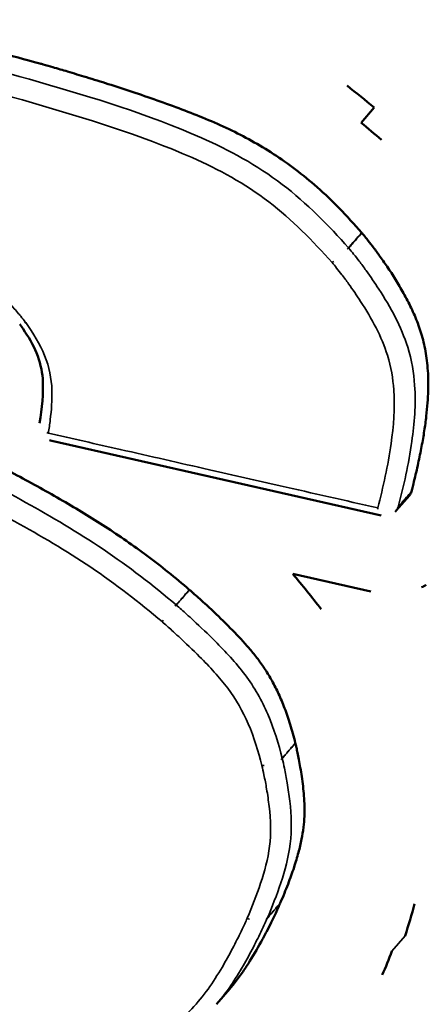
# Model space of a CAD drawing. Header units: inches. Extents: x 1.3 to 22.7, y 0.2 to 18.2.
# Tile 27 of 55: x 7.864 to 8.003, y 13.375 to 13.71. Entities that reach past the tile are written whole.
import ezdxf

# ---------------------------------------------------------------- set-up
doc = ezdxf.new("R2010")
doc.units = ezdxf.units.IN
doc.header["$LTSCALE"] = 0.833333
doc.header["$MEASUREMENT"] = 0
doc.layers.add('Visible (ANSI)', color=7, linetype='Continuous', lineweight=50)
doc.layers.add('Visible Narrow (ANSI)', color=7, linetype='Continuous', lineweight=35)

msp = doc.modelspace()

# ---------------------------------------------------------------- linework, layer by layer
at = {"layer": 'Visible (ANSI)'}
for p, q in [((7.97992, 13.67505), (7.9844, 13.68017)), ((7.98668, 13.5414), (7.87479, 13.56684)), ((7.99633, 13.54827), (7.99187, 13.5431)), ((7.98321, 13.51554), (7.95667, 13.5216)), ((7.93525, 13.38041), (7.93079, 13.37519))]:
    msp.add_line(p, q, dxfattribs=at)
at = {"layer": 'Visible (ANSI)', "flags": 128}
for points in [[(7.9844, 13.68017, 0.005167), (7.97515, 13.68765, 0.00041)], [(7.97992, 13.67505, -0.007367), (7.9868, 13.66922, -0.000821)], [(7.87479, 13.56684, -0.018738), (7.87402, 13.56707, -0.004859)], [(7.99187, 13.5431, -0.01364), (7.99147, 13.54268, -0.002674)], [(7.95667, 13.5216, -0.010931), (7.96634, 13.50956, -0.001761)], [(8.00205, 13.51789, -0.011043), (8.00048, 13.51703, -0.001786)], [(7.99485, 13.39847, 0.01552), (7.9981, 13.40934, 0.003413)], [(7.99041, 13.39324, -0.00814), (7.98712, 13.38518, -0.000991)]]:
    msp.add_lwpolyline(points, format="xyb", dxfattribs=at)
at = {"layer": 'Visible (ANSI)'}
for points, knots in [([(7.7652, 13.70938), (7.7654, 13.7094), (7.76621, 13.70946), (7.76796, 13.70957), (7.77072, 13.70972), (7.77604, 13.70995), (7.78416, 13.71013), (7.79523, 13.70998), (7.8056, 13.70926), (7.81494, 13.70805), (7.82321, 13.70667), (7.83273, 13.70476), (7.84377, 13.70224), (7.8566, 13.69901), (7.86618, 13.69645), (7.87259, 13.69466), (7.87573, 13.69376), (7.88062, 13.69232), (7.88689, 13.69043), (7.89421, 13.68814), (7.90505, 13.68461), (7.91878, 13.67981), (7.93237, 13.67427), (7.94273, 13.66898), (7.95029, 13.66445), (7.95779, 13.65918), (7.96527, 13.653), (7.97282, 13.64581), (7.9776, 13.64045), (7.98009, 13.63765)], [0, 0, 0, 0, 0.001776, 0.0068216, 0.0147141, 0.0250316, 0.0512624, 0.0821806, 0.1159787, 0.1351743, 0.1568637, 0.1817782, 0.2106491, 0.2442053, 0.2831724, 0.2862325, 0.2947972, 0.3079438, 0.3247507, 0.3442982, 0.3656693, 0.4102329, 0.4527858, 0.4735028, 0.494367, 0.5158609, 0.5385268, 0.5629438, 0.589528, 0.589528, 0.589528, 0.589528]), ([(7.98009, 13.63765), (7.9801, 13.63763), (7.98012, 13.63762), (7.98015, 13.63758), (7.98017, 13.63756), (7.98018, 13.63754)], [0, 0, 0, 0, 0.0001766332, 0.0001766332, 0.0003532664, 0.0003532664, 0.0003532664, 0.0003532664]), ([(7.98018, 13.63754), (7.98021, 13.63751), (7.98034, 13.63735), (7.98091, 13.63668), (7.98208, 13.63524), (7.98394, 13.63286), (7.98626, 13.62973), (7.9889, 13.62596), (7.99168, 13.62167), (7.99444, 13.61698), (7.99703, 13.612), (7.99932, 13.60671), (8.00114, 13.601), (8.00211, 13.5959), (8.00257, 13.59147), (8.00275, 13.5878), (8.00273, 13.58385), (8.00251, 13.57961), (8.00207, 13.57503), (8.00139, 13.5701), (8.00048, 13.56478), (7.9993, 13.55904), (7.99812, 13.55392), (7.9973, 13.55072), (7.997, 13.54956)], [0.0001791, 0.0001791, 0.0001791, 0.0001791, 0.0004299, 0.0016811, 0.0064179, 0.0137556, 0.0232468, 0.0344552, 0.0469588, 0.0603565, 0.0742777, 0.0885533, 0.1037327, 0.1206506, 0.1300505, 0.1402318, 0.1513121, 0.1634078, 0.1766335, 0.1911019, 0.2069236, 0.2242077, 0.2430613, 0.2538139, 0.2538139, 0.2538139, 0.2538139]), ([(7.87065, 13.5729), (7.87141, 13.57786), (7.8721, 13.58291), (7.87148, 13.59086), (7.8708, 13.59383), (7.86844, 13.59954), (7.86684, 13.60232), (7.86466, 13.60548), (7.86428, 13.60601), (7.8639, 13.60653)], [0, 0, 0, 0, 0.03366305, 0.03366305, 0.05219716, 0.05219716, 0.06970983, 0.06970983, 0.07323928, 0.07323928, 0.07323928, 0.07323928]), ([(7.81637, 13.57925), (7.81647, 13.5792), (7.81684, 13.57902), (7.81765, 13.57861), (7.81899, 13.57794), (7.82078, 13.57703), (7.823, 13.57591), (7.82668, 13.57405), (7.83201, 13.57134), (7.83909, 13.5677), (7.84957, 13.56227), (7.86282, 13.55527), (7.87833, 13.54671), (7.89068, 13.53922), (7.9002, 13.53283), (7.90731, 13.5277), (7.91447, 13.52218), (7.91915, 13.51823), (7.92154, 13.51621)], [0.0000442, 0.0000442, 0.0000442, 0.0000442, 0.0007897, 0.0030815, 0.0067596, 0.0117083, 0.0178118, 0.0249543, 0.0418934, 0.0615999, 0.0831483, 0.1280721, 0.1708185, 0.2117604, 0.2321993, 0.2529804, 0.2743916, 0.2966316, 0.2966316, 0.2966316, 0.2966316]), ([(7.92154, 13.51621), (7.92155, 13.5162), (7.92156, 13.51619), (7.92158, 13.51617), (7.9216, 13.51617), (7.92161, 13.51616)], [0, 0, 0, 0, 0.000097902, 0.000097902, 0.0001958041, 0.0001958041, 0.0001958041, 0.0001958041]), ([(7.92161, 13.51616), (7.92163, 13.51613), (7.92177, 13.51602), (7.92207, 13.51575), (7.92259, 13.5153), (7.92361, 13.51439), (7.92525, 13.51292), (7.92757, 13.5108), (7.93027, 13.50828), (7.93425, 13.50443), (7.93826, 13.50034), (7.94211, 13.49603), (7.94484, 13.49265), (7.9474, 13.48903), (7.94979, 13.48507), (7.95201, 13.48066), (7.95367, 13.47666), (7.95492, 13.47317), (7.95585, 13.47029), (7.95674, 13.46724), (7.95728, 13.46514), (7.95756, 13.46407)], [0.0000984, 0.0000984, 0.0000984, 0.0000984, 0.0003496, 0.0013656, 0.0029987, 0.0051996, 0.011108, 0.0186984, 0.0275799, 0.0373639, 0.0581023, 0.0684083, 0.0787258, 0.089336, 0.1005592, 0.1127458, 0.1262623, 0.133636, 0.1414801, 0.1498397, 0.1586912, 0.1586912, 0.1586912, 0.1586912]), ([(7.95757, 13.46402), (7.95758, 13.46399), (7.95761, 13.46386), (7.95773, 13.46336), (7.95798, 13.46229), (7.95835, 13.46055), (7.9588, 13.45828), (7.95929, 13.45559), (7.95995, 13.45145), (7.96046, 13.44708), (7.9607, 13.44258), (7.96067, 13.43901), (7.96035, 13.43522), (7.95982, 13.43191), (7.95921, 13.42908), (7.95863, 13.42676), (7.95793, 13.42431), (7.95711, 13.42171), (7.95615, 13.41894), (7.95506, 13.416), (7.95382, 13.41288), (7.95292, 13.41075), (7.95245, 13.40964)], [0.0000689, 0.0000689, 0.0000689, 0.0000689, 0.0002821, 0.0011048, 0.00423, 0.009093, 0.0154123, 0.0229084, 0.0313044, 0.049705, 0.0592865, 0.0693397, 0.080263, 0.0924731, 0.0991945, 0.1063976, 0.1141357, 0.1224621, 0.1314295, 0.1410905, 0.1514971, 0.1626629, 0.1626629, 0.1626629, 0.1626629]), ([(7.95756, 13.46407), (7.95756, 13.46406), (7.95756, 13.46405), (7.95757, 13.46403), (7.95757, 13.46402), (7.95757, 13.46402)], [0, 0, 0, 0, 0.0000684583, 0.0000684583, 0.0001369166, 0.0001369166, 0.0001369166, 0.0001369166]), ([(7.95244, 13.40962), (7.95242, 13.40958), (7.95236, 13.40943), (7.9522, 13.40908), (7.95195, 13.40851), (7.95143, 13.40736), (7.95056, 13.4055), (7.94928, 13.40286), (7.94771, 13.39976), (7.9452, 13.39506), (7.94237, 13.39021), (7.93916, 13.38538), (7.937, 13.38251), (7.93564, 13.38088), (7.93525, 13.38041)], [0.0000385, 0.0000385, 0.0000385, 0.0000385, 0.0004178, 0.0016356, 0.0036005, 0.0062592, 0.0134462, 0.0227734, 0.0338188, 0.0461625, 0.0730781, 0.0869782, 0.1014239, 0.1072747, 0.1072747, 0.1072747, 0.1072747]), ([(7.95245, 13.40964), (7.95245, 13.40964), (7.95245, 13.40964), (7.95244, 13.40963), (7.95244, 13.40963), (7.95244, 13.40962)], [0, 0, 0, 0, 0.00003847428, 0.00003847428, 0.00007694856, 0.00007694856, 0.00007694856, 0.00007694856]), ([(7.97707, 13.16946), (7.75739, 13.225), (7.54117, 13.28371), (7.2581, 13.35834), (7.18807, 13.37682), (7.11841, 13.3952)], [0, 0, 0, 0, 1.322351, 1.322351, 1.764925, 1.764925, 1.764925, 1.764925])]:
    msp.add_open_spline(points, degree=3, knots=knots, dxfattribs=at)
msp.add_open_spline([(7.997, 13.54956), (7.99687, 13.54908), (7.99665, 13.54864), (7.99633, 13.54827)], degree=3, dxfattribs=at)
at = {"layer": 'Visible Narrow (ANSI)'}
for p, q in [((7.91712, 13.51098), (7.91706, 13.51104)), ((7.95311, 13.45881), (7.9531, 13.45886)), ((7.94799, 13.4044), (7.948, 13.40442)), ((7.99041, 13.39324), (7.99485, 13.39847))]:
    msp.add_line(p, q, dxfattribs=at)
at = {"layer": 'Visible Narrow (ANSI)', "flags": 128}
for points in [[(7.97561, 13.63251, -0.00347), (7.97521, 13.63208, -0.000196)], [(7.9757, 13.6324, 0.000267), (7.97569, 13.63241, 0.000001)], [(7.97005, 13.62749, 0.003129), (7.97061, 13.62788, 0.000158)], [(7.86595, 13.60704, -0.004111), (7.86563, 13.60688, -0.000265)], [(7.87365, 13.56945, -0.010405), (7.87309, 13.5697, -0.001608)], [(7.87479, 13.56684, -0.029025), (7.87461, 13.5669, -0.010551)], [(7.98556, 13.54402, 0.007215), (7.98559, 13.5436, 0.000794)], [(7.99254, 13.54439, -0.02399), (7.99213, 13.54401, -0.007696)], [(7.99187, 13.5431, 0.005881), (7.99196, 13.54321, 0.000528)], [(7.91706, 13.51104, 0.000434), (7.91668, 13.51059, 0.000003)], [(7.91227, 13.50534, -0.000089), (7.9127, 13.50585)], [(7.94619, 13.45641, 0.009765), (7.94695, 13.45641, 0.001443)], [(7.9531, 13.45886, -0.015372), (7.95269, 13.45846, -0.00345)], [(7.94122, 13.40451, 0.012348), (7.94196, 13.40411, 0.002245)], [(7.948, 13.40442, -0.025838), (7.94759, 13.40405, -0.008739)]]:
    msp.add_lwpolyline(points, format="xyb", dxfattribs=at)
at = {"layer": 'Visible Narrow (ANSI)'}
for points, knots in [([(7.97561, 13.63251), (7.96901, 13.63992), (7.9615, 13.64765), (7.94448, 13.66062), (7.93502, 13.66583), (7.90713, 13.67804), (7.88893, 13.68353), (7.87065, 13.68882), (7.85211, 13.69418), (7.83363, 13.69903), (7.80672, 13.7036), (7.79842, 13.70449), (7.78654, 13.70497), (7.78278, 13.70502), (7.77587, 13.70498), (7.77271, 13.70491), (7.76659, 13.70469), (7.76354, 13.70454), (7.76064, 13.70432)], [-0.5757661, -0.5757661, -0.5757661, -0.5757661, -0.5052875, -0.5052875, -0.4330245, -0.4330245, -0.2901087, -0.2901087, -0.2901087, -0.1450544, -0.1450544, -0.0807485, -0.0807485, -0.0504061, -0.0504061, -0.0245673, -0.0245673, -0.0000487, -0.0000487, -0.0000487, -0.0000487]), ([(7.76, 13.69713), (7.76289, 13.69734), (7.76582, 13.69749), (7.77185, 13.69771), (7.77497, 13.69777), (7.78177, 13.69781), (7.78547, 13.69775), (7.79708, 13.69728), (7.8051, 13.69642), (7.83143, 13.69194), (7.84985, 13.68712), (7.86824, 13.68179), (7.88638, 13.67654), (7.90462, 13.671), (7.93153, 13.65921), (7.94042, 13.65429), (7.95645, 13.64207), (7.96346, 13.63489), (7.97005, 13.62749)], [0.0000487, 0.0000487, 0.0000487, 0.0000487, 0.0245673, 0.0245673, 0.0504061, 0.0504061, 0.0807485, 0.0807485, 0.1450544, 0.1450544, 0.2901087, 0.2901087, 0.2901087, 0.4330245, 0.4330245, 0.5052875, 0.5052875, 0.5757661, 0.5757661, 0.5757661, 0.5757661]), ([(7.98009, 13.63765), (7.97953, 13.63701), (7.97897, 13.63637), (7.97785, 13.63508), (7.97729, 13.63444), (7.97673, 13.6338), (7.97635, 13.63337), (7.97598, 13.63294), (7.97561, 13.63251)], [0, 0, 0, 0, 0.009525, 0.009525, 0.01905, 0.01905, 0.01905, 0.0254, 0.0254, 0.0254, 0.0254]), ([(7.9757, 13.6324), (7.97608, 13.63283), (7.97645, 13.63326), (7.97682, 13.63369), (7.97738, 13.63433), (7.97794, 13.63497), (7.97906, 13.63626), (7.97962, 13.6369), (7.98018, 13.63754)], [-0.0254, -0.0254, -0.0254, -0.0254, -0.01905, -0.01905, -0.01905, -0.009525, -0.009525, 0, 0, 0, 0]), ([(7.8658, 13.60724), (7.86531, 13.6079), (7.86479, 13.60856), (7.86389, 13.60965), (7.86352, 13.6101), (7.86219, 13.61165), (7.8612, 13.61274), (7.85895, 13.61507), (7.85767, 13.6163), (7.85379, 13.6197), (7.85099, 13.62164), (7.84111, 13.62703), (7.83375, 13.62928), (7.82649, 13.63135), (7.81944, 13.63337), (7.81234, 13.63514), (7.79852, 13.63638), (7.79212, 13.63511), (7.78616, 13.63324)], [0.0001512, 0.0001512, 0.0001512, 0.0001512, 0.0061516, 0.0061516, 0.0103117, 0.0103117, 0.0208163, 0.0208163, 0.0333952, 0.0333952, 0.0575148, 0.0575148, 0.1150296, 0.1150296, 0.1150296, 0.1709074, 0.1709074, 0.2266987, 0.2266987, 0.2266987, 0.2266987]), ([(7.99254, 13.54439), (7.9944, 13.55155), (7.99606, 13.55895), (7.99802, 13.57275), (7.99857, 13.57905), (7.99811, 13.58578), (7.99783, 13.58989), (7.99712, 13.59427), (7.99355, 13.60569), (7.98994, 13.61224), (7.98456, 13.6206), (7.98312, 13.6227), (7.98085, 13.62584), (7.98007, 13.6269), (7.97864, 13.62876), (7.97801, 13.62957), (7.97684, 13.63103), (7.97623, 13.63178), (7.9757, 13.6324)], [-0.2402417, -0.2402417, -0.2402417, -0.2402417, -0.1741562, -0.1741562, -0.1219936, -0.1219936, -0.1219936, -0.0902037, -0.0902037, -0.03934, -0.03934, -0.0218918, -0.0218918, -0.0128601, -0.0128601, -0.0058969, -0.0058969, -0.0001719, -0.0001719, -0.0001719, -0.0001719]), ([(7.97005, 13.62749), (7.97057, 13.62687), (7.97108, 13.62625), (7.97219, 13.62486), (7.97279, 13.6241), (7.97414, 13.62232), (7.9749, 13.62131), (7.97706, 13.61831), (7.97843, 13.61631), (7.98354, 13.60837), (7.98689, 13.60225), (7.99011, 13.59197), (7.99076, 13.588), (7.99102, 13.58417), (7.99145, 13.5779), (7.99094, 13.57183), (7.98904, 13.55839), (7.98741, 13.55116), (7.98556, 13.54402)], [0.0001719, 0.0001719, 0.0001719, 0.0001719, 0.0058969, 0.0058969, 0.0128601, 0.0128601, 0.0218918, 0.0218918, 0.03934, 0.03934, 0.0902037, 0.0902037, 0.1219936, 0.1219936, 0.1219936, 0.1741562, 0.1741562, 0.2402417, 0.2402417, 0.2402417, 0.2402417]), ([(7.86595, 13.60704), (7.86592, 13.60707), (7.8659, 13.60711), (7.86585, 13.60717), (7.86583, 13.6072), (7.8658, 13.60724)], [-0.0005828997, -0.0005828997, -0.0005828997, -0.0005828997, -0.0002914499, -0.0002914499, 0, 0, 0, 0]), ([(7.87365, 13.56945), (7.87388, 13.57096), (7.87409, 13.57247), (7.87466, 13.57732), (7.87495, 13.58067), (7.87484, 13.58414), (7.87471, 13.58793), (7.87394, 13.59196), (7.87082, 13.59972), (7.86851, 13.60347), (7.86595, 13.60704)], [0.0157438, 0.0157438, 0.0157438, 0.0157438, 0.0291827, 0.0291827, 0.0583654, 0.0583654, 0.0583654, 0.0902844, 0.0902844, 0.1220588, 0.1220588, 0.1220588, 0.1220588]), ([(7.91706, 13.51104), (7.9093, 13.51759), (7.90087, 13.52417), (7.8836, 13.53579), (7.87473, 13.54101), (7.86591, 13.54591), (7.85691, 13.5509), (7.84791, 13.55564), (7.83499, 13.56235), (7.83107, 13.56437), (7.82205, 13.56898), (7.81693, 13.57158), (7.81184, 13.57412)], [-0.2922095, -0.2922095, -0.2922095, -0.2922095, -0.2199811, -0.2199811, -0.1476554, -0.1476554, -0.1476554, -0.0738277, -0.0738277, -0.0417391, -0.0417391, -0.0000442, -0.0000442, -0.0000442, -0.0000442]), ([(7.80842, 13.56754), (7.81351, 13.56499), (7.81859, 13.56241), (7.82758, 13.55781), (7.83149, 13.5558), (7.84437, 13.54911), (7.85334, 13.54438), (7.86223, 13.53944), (7.87095, 13.5346), (7.87965, 13.52948), (7.89647, 13.51816), (7.90451, 13.51188), (7.91227, 13.50534)], [0.0000442, 0.0000442, 0.0000442, 0.0000442, 0.0417391, 0.0417391, 0.0738277, 0.0738277, 0.1476554, 0.1476554, 0.1476554, 0.2199811, 0.2199811, 0.2922095, 0.2922095, 0.2922095, 0.2922095]), ([(7.98556, 13.54402), (7.9745, 13.54654), (7.96344, 13.54905), (7.94439, 13.55338), (7.93639, 13.5552), (7.9284, 13.55701), (7.91828, 13.55931), (7.90817, 13.56161), (7.88992, 13.56576), (7.88178, 13.5676), (7.87365, 13.56945)], [0.0097519, 0.0097519, 0.0097519, 0.0097519, 0.0966537, 0.0966537, 0.1596386, 0.1596386, 0.1596386, 0.2394579, 0.2394579, 0.3038143, 0.3038143, 0.3038143, 0.3038143]), ([(7.997, 13.54956), (7.99644, 13.54892), (7.99588, 13.54827), (7.99477, 13.54698), (7.99421, 13.54633), (7.99365, 13.54568), (7.99328, 13.54525), (7.99291, 13.54482), (7.99254, 13.54439)], [0, 0, 0, 0, 0.009525, 0.009525, 0.01905, 0.01905, 0.01905, 0.0254, 0.0254, 0.0254, 0.0254]), ([(7.92154, 13.51621), (7.92098, 13.51556), (7.92042, 13.51492), (7.9193, 13.51362), (7.91874, 13.51298), (7.91818, 13.51233), (7.91781, 13.5119), (7.91743, 13.51147), (7.91706, 13.51104)], [0, 0, 0, 0, 0.009525, 0.009525, 0.01905, 0.01905, 0.01905, 0.0254, 0.0254, 0.0254, 0.0254]), ([(7.91712, 13.51098), (7.9175, 13.51141), (7.91787, 13.51185), (7.91824, 13.51228), (7.9188, 13.51292), (7.91936, 13.51357), (7.92049, 13.51486), (7.92105, 13.51551), (7.92161, 13.51616)], [-0.0254, -0.0254, -0.0254, -0.0254, -0.01905, -0.01905, -0.01905, -0.009525, -0.009525, 0, 0, 0, 0]), ([(7.9531, 13.45886), (7.95188, 13.46361), (7.95038, 13.46875), (7.94623, 13.47841), (7.94363, 13.48305), (7.94047, 13.48725), (7.93731, 13.49146), (7.93381, 13.49516), (7.92787, 13.50112), (7.92543, 13.50345), (7.92217, 13.50646), (7.92139, 13.50718), (7.91946, 13.50893), (7.91826, 13.51), (7.91712, 13.51098)], [-0.1488682, -0.1488682, -0.1488682, -0.1488682, -0.1099368, -0.1099368, -0.0757209, -0.0757209, -0.0757209, -0.041505, -0.041505, -0.0181218, -0.0181218, -0.0107235, -0.0107235, -0.000097, -0.000097, -0.000097, -0.000097]), ([(7.91227, 13.50534), (7.9134, 13.50436), (7.91451, 13.50336), (7.91639, 13.50166), (7.91716, 13.50096), (7.92033, 13.49802), (7.92271, 13.49575), (7.92844, 13.49), (7.93174, 13.48648), (7.93459, 13.4827), (7.93743, 13.47891), (7.93975, 13.4748), (7.94357, 13.46591), (7.94497, 13.46115), (7.94619, 13.45641)], [0.000097, 0.000097, 0.000097, 0.000097, 0.0107235, 0.0107235, 0.0181218, 0.0181218, 0.041505, 0.041505, 0.0757209, 0.0757209, 0.0757209, 0.1099368, 0.1099368, 0.1488682, 0.1488682, 0.1488682, 0.1488682]), ([(7.95756, 13.46407), (7.957, 13.46342), (7.95644, 13.46277), (7.95533, 13.46147), (7.95477, 13.46082), (7.95421, 13.46017), (7.95384, 13.45973), (7.95347, 13.4593), (7.9531, 13.45886)], [0, 0, 0, 0, 0.009525, 0.009525, 0.01905, 0.01905, 0.01905, 0.0254, 0.0254, 0.0254, 0.0254]), ([(7.95311, 13.45881), (7.95348, 13.45925), (7.95385, 13.45968), (7.95423, 13.46012), (7.95478, 13.46077), (7.95534, 13.46142), (7.95646, 13.46272), (7.95701, 13.46337), (7.95757, 13.46402)], [-0.0254, -0.0254, -0.0254, -0.0254, -0.01905, -0.01905, -0.01905, -0.009525, -0.009525, 0, 0, 0, 0]), ([(7.94619, 13.45641), (7.94644, 13.45537), (7.94667, 13.45433), (7.94723, 13.45167), (7.94753, 13.45006), (7.94815, 13.44645), (7.94844, 13.44445), (7.94921, 13.43784), (7.94934, 13.43329), (7.9488, 13.42898), (7.94824, 13.42458), (7.94712, 13.42041), (7.94444, 13.41229), (7.94286, 13.40837), (7.94122, 13.40451)], [0.0000676, 0.0000676, 0.0000676, 0.0000676, 0.0086249, 0.0086249, 0.021924, 0.021924, 0.03832, 0.03832, 0.07664, 0.07664, 0.07664, 0.1158279, 0.1158279, 0.1549775, 0.1549775, 0.1549775, 0.1549775]), ([(7.948, 13.40442), (7.94964, 13.40829), (7.95127, 13.41233), (7.95403, 13.4207), (7.95522, 13.42507), (7.95582, 13.42981), (7.95641, 13.43444), (7.95626, 13.43943), (7.95546, 13.44636), (7.95515, 13.44843), (7.95452, 13.45217), (7.9542, 13.45385), (7.95362, 13.4566), (7.95337, 13.45777), (7.95311, 13.45881)], [-0.1549775, -0.1549775, -0.1549775, -0.1549775, -0.1158279, -0.1158279, -0.07664, -0.07664, -0.07664, -0.03832, -0.03832, -0.021924, -0.021924, -0.0086249, -0.0086249, -0.0000676, -0.0000676, -0.0000676, -0.0000676]), ([(7.94799, 13.4044), (7.94836, 13.40484), (7.94873, 13.40527), (7.9491, 13.40571), (7.94966, 13.40636), (7.95021, 13.40701), (7.95133, 13.40832), (7.95188, 13.40897), (7.95244, 13.40962)], [-0.0254, -0.0254, -0.0254, -0.0254, -0.01905, -0.01905, -0.01905, -0.009525, -0.009525, 0, 0, 0, 0]), ([(7.95245, 13.40964), (7.95189, 13.40899), (7.95134, 13.40834), (7.95022, 13.40704), (7.94967, 13.40638), (7.94911, 13.40573), (7.94874, 13.40529), (7.94837, 13.40486), (7.948, 13.40442)], [0, 0, 0, 0, 0.009525, 0.009525, 0.01905, 0.01905, 0.01905, 0.0254, 0.0254, 0.0254, 0.0254]), ([(7.94122, 13.40451), (7.94067, 13.40322), (7.94008, 13.40196), (7.93857, 13.39877), (7.93762, 13.39686), (7.93554, 13.39285), (7.9344, 13.39075), (7.93027, 13.38361), (7.92701, 13.37876), (7.92311, 13.37446), (7.91919, 13.37014), (7.91473, 13.36633), (7.90533, 13.35923), (7.90038, 13.35595), (7.89539, 13.35278)], [0.0000384, 0.0000384, 0.0000384, 0.0000384, 0.013092, 0.013092, 0.0330407, 0.0330407, 0.055464, 0.055464, 0.1109279, 0.1109279, 0.1109279, 0.1667145, 0.1667145, 0.2224684, 0.2224684, 0.2224684, 0.2224684]), ([(7.93079, 13.37519), (7.93422, 13.37924), (7.93717, 13.3837), (7.94103, 13.39038), (7.94219, 13.39251), (7.94431, 13.39659), (7.94527, 13.39853), (7.94681, 13.40178), (7.94743, 13.40312), (7.94799, 13.4044)], [-0.1041698, -0.1041698, -0.1041698, -0.1041698, -0.055464, -0.055464, -0.0330407, -0.0330407, -0.013092, -0.013092, -0.0000384, -0.0000384, -0.0000384, -0.0000384]), ([(7.97665, 13.17046), (7.95936, 13.17483), (7.94208, 13.1794), (7.90315, 13.18957), (7.8815, 13.19523), (7.8254, 13.20992), (7.79101, 13.21894), (7.68419, 13.24699), (7.61206, 13.26596), (7.54033, 13.28484), (7.46898, 13.30362), (7.39802, 13.32232), (7.25724, 13.35943), (7.18742, 13.37785), (7.11797, 13.39617)], [0.000059, 0.000059, 0.000059, 0.000059, 0.137789, 0.137789, 0.311145, 0.311145, 0.588285, 0.588285, 1.176571, 1.176571, 1.176571, 1.764884, 1.764884, 2.353196, 2.353196, 2.353196, 2.353196])]:
    msp.add_open_spline(points, degree=3, knots=knots, dxfattribs=at)

doc.saveas('drawing.dxf')
